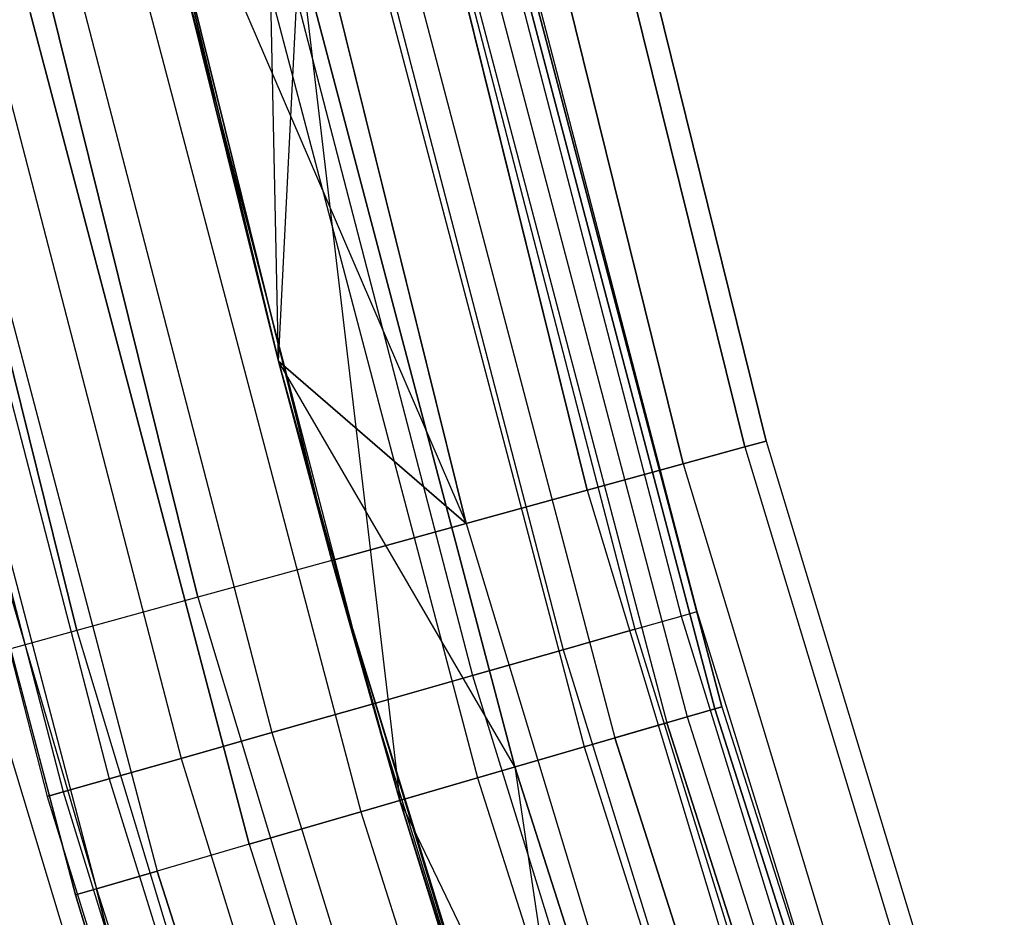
# Model space of a CAD drawing. Extents: x -135 to 135, y -135 to 135.
# Tile 116 of 207: x -72.26 to -67.89, y -21.06 to -17.07. Entities that reach past the tile are written whole.
import ezdxf

# ---------------------------------------------------------------- set-up
doc = ezdxf.new("R2010")
doc.units = 0
doc.header["$LTSCALE"] = 25.4
doc.layers.get('0').update_dxf_attribs({"linetype": 'CONTINUOUS'})

# ---------------------------------------------------------------- blocks, each defined once
blk = doc.blocks.new('SANTANA_BIURKO_A_PM_STL')
at = {"color": 0}
for p, q in [((-69.0385, -18.9721, 149.618), (-69.9172, -15.4222, 149.618)), ((-69.0385, -18.9721, 149.618), (-69.9172, -15.4222, 149.618)), ((-69.0385, -18.9721, 148.382), (-69.9172, -15.4222, 148.382)), ((-69.0385, -18.9721, 148.382), (-69.9172, -15.4222, 148.382)), ((-69.9172, -15.4222, 1.382), (-69.0385, -18.9721, 1.382)), ((-69.9172, -15.4222, 1.382), (-69.0385, -18.9721, 1.382)), ((-69.9172, -15.4222, 2.618), (-69.0385, -18.9721, 2.618)), ((-69.9172, -15.4222, 2.618), (-69.0385, -18.9721, 2.618)), ((-68.9441, -18.9462, 149), (-69.8216, -15.4011, 149)), ((-68.9441, -18.9462, 149), (-69.8216, -15.4011, 149)), ((-69.8216, -15.4011, 2), (-68.9441, -18.9462, 2)), ((-69.8216, -15.4011, 2), (-68.9441, -18.9462, 2)), ((-69.3124, -19.0474, 150.1756), (-70.1946, -15.4834, 150.1756)), ((-69.3124, -19.0474, 150.1756), (-70.1946, -15.4834, 150.1756)), ((-69.3124, -19.0474, 147.8244), (-70.1946, -15.4834, 147.8244)), ((-69.3124, -19.0474, 147.8244), (-70.1946, -15.4834, 147.8244)), ((-70.1946, -15.4834, 0.8244), (-69.3124, -19.0474, 0.8244)), ((-70.1946, -15.4834, 0.8244), (-69.3124, -19.0474, 0.8244)), ((-70.1946, -15.4834, 3.1756), (-69.3124, -19.0474, 3.1756)), ((-70.1946, -15.4834, 3.1756), (-69.3124, -19.0474, 3.1756)), ((-69.7391, -19.1646, 150.618), (-70.6267, -15.5787, 150.618)), ((-69.7391, -19.1646, 150.618), (-70.6267, -15.5787, 150.618)), ((-69.7391, -19.1646, 147.382), (-70.6267, -15.5787, 147.382)), ((-69.7391, -19.1646, 147.382), (-70.6267, -15.5787, 147.382)), ((-70.6267, -15.5787, 0.382), (-69.7391, -19.1646, 0.382)), ((-70.6267, -15.5787, 0.382), (-69.7391, -19.1646, 0.382)), ((-70.6267, -15.5787, 3.618), (-69.7391, -19.1646, 3.618)), ((-70.6267, -15.5787, 3.618), (-69.7391, -19.1646, 3.618)), ((-70.2767, -19.3124, 150.9021), (-71.1711, -15.6988, 150.9021)), ((-70.2767, -19.3124, 150.9021), (-71.1711, -15.6988, 150.9021)), ((-70.2767, -19.3124, 147.0979), (-71.1711, -15.6988, 147.0979)), ((-70.2767, -19.3124, 147.0979), (-71.1711, -15.6988, 147.0979)), ((-71.1101, -18.5906, 147), (-71.1711, -15.6988, 147.0979)), ((-71.1101, -18.5906, 147), (-71.1711, -15.6988, 147.0979)), ((-71.1711, -15.6988, 0.0979), (-70.2767, -19.3124, 0.0979)), ((-71.1711, -15.6988, 0.0979), (-70.2767, -19.3124, 0.0979)), ((-71.1711, -15.6988, 3.9021), (-70.2767, -19.3124, 3.9021)), ((-71.1711, -15.6988, 3.9021), (-70.2767, -19.3124, 3.9021)), ((-71.1101, -18.5906, 147.5), (-71.7746, -15.8319, 147)), ((-71.7746, -15.8319, 147), (-71.1101, -18.5906, 147)), ((-71.1101, -18.5906, 147.5), (-71.7746, -15.8319, 147)), ((-70.8726, -19.4761, 151), (-71.7746, -15.8319, 151)), ((-70.8726, -19.4761, 151), (-71.7746, -15.8319, 151)), ((-71.7746, -15.8319, 147), (-71.1101, -18.5906, 147)), ((-71.7746, -15.8319, 0), (-70.8726, -19.4761, 0)), ((-71.7746, -15.8319, 0), (-70.8726, -19.4761, 0)), ((-71.7746, -15.8319, 4), (-70.2767, -19.3124, 3.9021)), ((-71.7746, -15.8319, 4), (-70.2767, -19.3124, 3.9021)), ((-71.7746, -15.8319, 4), (-71.1101, -18.5906, 4)), ((-71.7746, -15.8319, 4), (-71.1101, -18.5906, 4)), ((-71.4686, -19.6399, 150.9021), (-72.3782, -15.9651, 150.9021)), ((-71.4686, -19.6399, 150.9021), (-72.3782, -15.9651, 150.9021)), ((-72.3782, -15.9651, 0.0979), (-71.4686, -19.6399, 0.0979)), ((-72.3782, -15.9651, 0.0979), (-71.4686, -19.6399, 0.0979)), ((-72.0062, -19.7876, 150.618), (-72.9226, -16.0852, 150.618)), ((-72.0062, -19.7876, 150.618), (-72.9226, -16.0852, 150.618)), ((-72.9226, -16.0852, 0.382), (-72.0062, -19.7876, 0.382)), ((-72.9226, -16.0852, 0.382), (-72.0062, -19.7876, 0.382)), ((-69.2514, -19.7037, 149), (-70.0875, -16.4844, 149)), ((-69.2514, -19.7037, 149), (-70.0875, -16.4844, 149)), ((-69.2514, -19.7037, 2), (-70.0875, -16.4844, 2)), ((-69.2514, -19.7037, 2), (-70.0875, -16.4844, 2)), ((-70.159, -16.5012, 149.4635), (-69.3221, -19.7238, 149.4635)), ((-70.159, -16.5012, 149.4635), (-69.3221, -19.7238, 149.4635)), ((-70.159, -16.5012, 148.5365), (-69.3221, -19.7238, 148.5365)), ((-70.159, -16.5012, 148.5365), (-69.3221, -19.7238, 148.5365)), ((-70.159, -16.5012, 2.4635), (-69.3221, -19.7238, 2.4635)), ((-70.159, -16.5012, 2.4635), (-69.3221, -19.7238, 2.4635)), ((-70.159, -16.5012, 1.5365), (-69.3221, -19.7238, 1.5365)), ((-70.159, -16.5012, 1.5365), (-69.3221, -19.7238, 1.5365)), ((-70.3664, -16.55, 149.8817), (-69.527, -19.7821, 149.8817)), ((-70.3664, -16.55, 149.8817), (-69.527, -19.7821, 149.8817)), ((-70.3664, -16.55, 148.1183), (-69.527, -19.7821, 148.1183)), ((-70.3664, -16.55, 148.1183), (-69.527, -19.7821, 148.1183)), ((-70.3664, -16.55, 2.8817), (-69.527, -19.7821, 2.8817)), ((-70.3664, -16.55, 2.8817), (-69.527, -19.7821, 2.8817)), ((-70.3664, -16.55, 1.1183), (-69.527, -19.7821, 1.1183)), ((-70.3664, -16.55, 1.1183), (-69.527, -19.7821, 1.1183)), ((-69.1726, -20.1351, 149.359), (-70.1175, -16.5475, 149.359)), ((-69.1726, -20.1351, 149.359), (-70.1175, -16.5475, 149.359)), ((-70.1175, -16.5475, 1.641), (-69.1726, -20.1351, 1.641)), ((-70.1175, -16.5475, 1.641), (-69.1726, -20.1351, 1.641)), ((-69.1413, -20.126, 148.8192), (-70.0857, -16.54, 148.8192)), ((-69.1413, -20.126, 148.8192), (-70.0857, -16.54, 148.8192)), ((-70.0857, -16.54, 2.1808), (-69.1413, -20.126, 2.1808)), ((-70.0857, -16.54, 2.1808), (-69.1413, -20.126, 2.1808)), ((-70.3335, -16.5985, 149.8521), (-69.3857, -20.1972, 149.8521)), ((-70.3335, -16.5985, 149.8521), (-69.3857, -20.1972, 149.8521)), ((-70.3335, -16.5985, 1.1479), (-69.3857, -20.1972, 1.1479)), ((-70.3335, -16.5985, 1.1479), (-69.3857, -20.1972, 1.1479)), ((-70.2423, -16.577, 148.3029), (-69.2958, -20.171, 148.3029)), ((-70.2423, -16.577, 148.3029), (-69.2958, -20.171, 148.3029)), ((-70.2423, -16.577, 2.6971), (-69.2958, -20.171, 2.6971)), ((-70.2423, -16.577, 2.6971), (-69.2958, -20.171, 2.6971)), ((-70.6894, -16.626, 150.2135), (-69.8462, -19.8729, 150.2135)), ((-70.6894, -16.626, 150.2135), (-69.8462, -19.8729, 150.2135)), ((-70.6894, -16.626, 147.7865), (-69.8462, -19.8729, 147.7865)), ((-70.6894, -16.626, 147.7865), (-69.8462, -19.8729, 147.7865)), ((-70.6894, -16.626, 3.2135), (-69.8462, -19.8729, 3.2135)), ((-70.6894, -16.626, 3.2135), (-69.8462, -19.8729, 3.2135)), ((-70.6894, -16.626, 0.7865), (-69.8462, -19.8729, 0.7865)), ((-70.6894, -16.626, 0.7865), (-69.8462, -19.8729, 0.7865)), ((-70.5668, -16.6536, 147.8772), (-69.616, -20.2642, 147.8772)), ((-70.5668, -16.6536, 147.8772), (-69.616, -20.2642, 147.8772)), ((-70.5668, -16.6536, 3.1228), (-69.616, -20.2642, 3.1228)), ((-70.5668, -16.6536, 3.1228), (-69.616, -20.2642, 3.1228)), ((-70.7056, -16.6863, 150.2345), (-69.7529, -20.304, 150.2345)), ((-70.7056, -16.6863, 150.2345), (-69.7529, -20.304, 150.2345)), ((-70.7056, -16.6863, 0.7655), (-69.7529, -20.304, 0.7655)), ((-70.7056, -16.6863, 0.7655), (-69.7529, -20.304, 0.7655)), ((-71.0965, -16.7217, 150.4266), (-70.2484, -19.9874, 150.4266)), ((-71.0965, -16.7217, 150.4266), (-70.2484, -19.9874, 150.4266)), ((-71.0965, -16.7217, 147.5734), (-70.2484, -19.9874, 147.5734)), ((-71.0965, -16.7217, 147.5734), (-70.2484, -19.9874, 147.5734)), ((-71.0965, -16.7217, 3.4266), (-70.2484, -19.9874, 3.4266)), ((-71.0965, -16.7217, 3.4266), (-70.2484, -19.9874, 3.4266)), ((-71.0965, -16.7217, 0.5734), (-70.2484, -19.9874, 0.5734)), ((-71.0965, -16.7217, 0.5734), (-70.2484, -19.9874, 0.5734)), ((-71.1101, -18.5906, 147.5), (-71.0172, -16.7599, 147.5975)), ((-71.1101, -18.5906, 147.5), (-71.0172, -16.7599, 147.5975)), ((-71.1101, -18.5906, 3.5), (-71.0172, -16.7599, 3.4025)), ((-71.1101, -18.5906, 3.5), (-71.0172, -16.7599, 3.4025)), ((-70.0603, -20.3935, 147.5975), (-71.0172, -16.7599, 147.5975)), ((-70.0603, -20.3935, 147.5975), (-71.0172, -16.7599, 147.5975)), ((-71.0172, -16.7599, 3.4025), (-70.571, -20.5422, 3.5)), ((-71.0172, -16.7599, 3.4025), (-70.571, -20.5422, 3.5)), ((-71.0172, -16.7599, 3.4025), (-70.0603, -20.3935, 3.4025)), ((-71.0172, -16.7599, 3.4025), (-70.0603, -20.3935, 3.4025)), ((-71.5477, -16.8279, 150.5), (-70.6942, -20.1142, 150.5)), ((-71.5477, -16.8279, 150.5), (-70.6942, -20.1142, 150.5)), ((-71.5477, -16.8279, 147.5), (-70.6942, -20.1142, 147.5)), ((-71.5477, -16.8279, 147.5), (-70.6942, -20.1142, 147.5)), ((-71.5477, -16.8279, 3.5), (-70.6942, -20.1142, 3.5)), ((-71.5477, -16.8279, 3.5), (-70.6942, -20.1142, 3.5)), ((-71.5477, -16.8279, 0.5), (-70.6942, -20.1142, 0.5)), ((-71.5477, -16.8279, 0.5), (-70.6942, -20.1142, 0.5)), ((-71.1856, -16.7996, 150.4564), (-70.2263, -20.4419, 150.4564)), ((-71.1856, -16.7996, 150.4564), (-70.2263, -20.4419, 150.4564)), ((-71.1856, -16.7996, 0.5436), (-70.2263, -20.4419, 0.5436)), ((-71.1856, -16.7996, 0.5436), (-70.2263, -20.4419, 0.5436)), ((-71.5349, -16.882, 147.5), (-71.1101, -18.5906, 147.5)), ((-71.5349, -16.882, 147.5), (-71.1101, -18.5906, 147.5)), ((-71.1101, -18.5906, 4), (-71.5349, -16.882, 3.5)), ((-71.5349, -16.882, 3.5), (-71.1101, -18.5906, 3.5)), ((-71.1101, -18.5906, 4), (-71.5349, -16.882, 3.5)), ((-71.5349, -16.882, 3.5), (-71.1101, -18.5906, 3.5)), ((-71.9989, -16.934, 150.4266), (-71.14, -20.2411, 150.4266)), ((-71.9989, -16.934, 150.4266), (-71.14, -20.2411, 150.4266)), ((-71.9989, -16.934, 147.5734), (-71.14, -20.2411, 147.5734)), ((-71.9989, -16.934, 147.5734), (-71.14, -20.2411, 147.5734)), ((-71.9989, -16.934, 3.4266), (-71.14, -20.2411, 3.4266)), ((-71.9989, -16.934, 3.4266), (-71.14, -20.2411, 3.4266)), ((-71.9989, -16.934, 0.5734), (-71.14, -20.2411, 0.5734)), ((-71.9989, -16.934, 0.5734), (-71.14, -20.2411, 0.5734)), ((-71.7109, -16.9236, 150.4891), (-70.7446, -20.5927, 150.4891)), ((-71.7109, -16.9236, 150.4891), (-70.7446, -20.5927, 150.4891)), ((-71.7109, -16.9236, 0.5109), (-70.7446, -20.5927, 0.5109)), ((-71.7109, -16.9236, 0.5109), (-70.7446, -20.5927, 0.5109)), ((-72.406, -17.0297, 150.2135), (-71.5422, -20.3555, 150.2135)), ((-72.406, -17.0297, 150.2135), (-71.5422, -20.3555, 150.2135)), ((-72.406, -17.0297, 147.7865), (-71.5422, -20.3555, 147.7865)), ((-72.406, -17.0297, 147.7865), (-71.5422, -20.3555, 147.7865)), ((-72.406, -17.0297, 3.2135), (-71.5422, -20.3555, 3.2135)), ((-72.406, -17.0297, 3.2135), (-71.5422, -20.3555, 3.2135)), ((-72.406, -17.0297, 0.7865), (-71.5422, -20.3555, 0.7865)), ((-72.406, -17.0297, 0.7865), (-71.5422, -20.3555, 0.7865)), ((-71.2403, -20.737, 150.3282), (-72.2134, -17.0422, 150.3282)), ((-71.2403, -20.737, 150.3282), (-72.2134, -17.0422, 150.3282)), ((-72.2134, -17.0422, 0.6718), (-71.2403, -20.737, 0.6718)), ((-72.2134, -17.0422, 0.6718), (-71.2403, -20.737, 0.6718)), ((-72.729, -17.1057, 149.8817), (-71.8614, -20.4463, 149.8817)), ((-72.729, -17.1057, 149.8817), (-71.8614, -20.4463, 149.8817)), ((-72.729, -17.1057, 148.1183), (-71.8614, -20.4463, 148.1183)), ((-72.729, -17.1057, 148.1183), (-71.8614, -20.4463, 148.1183)), ((-72.729, -17.1057, 2.8817), (-71.8614, -20.4463, 2.8817)), ((-72.729, -17.1057, 2.8817), (-71.8614, -20.4463, 2.8817)), ((-72.729, -17.1057, 1.1183), (-71.8614, -20.4463, 1.1183)), ((-72.729, -17.1057, 1.1183), (-71.8614, -20.4463, 1.1183)), ((-72.6277, -17.1399, 149.9947), (-71.649, -20.856, 149.9947)), ((-72.6277, -17.1399, 149.9947), (-71.649, -20.856, 149.9947)), ((-72.6277, -17.1399, 1.0053), (-71.649, -20.856, 1.0053)), ((-72.6277, -17.1399, 1.0053), (-71.649, -20.856, 1.0053)), ((-73.0079, -17.1713, 149), (-72.1369, -20.5247, 149)), ((-73.0079, -17.1713, 149), (-72.1369, -20.5247, 149)), ((-73.0079, -17.1713, 2), (-72.1369, -20.5247, 2)), ((-73.0079, -17.1713, 2), (-72.1369, -20.5247, 2)), ((-72.9364, -17.1545, 149.4635), (-72.0663, -20.5046, 149.4635)), ((-72.9364, -17.1545, 149.4635), (-72.0663, -20.5046, 149.4635)), ((-72.9364, -17.1545, 148.5365), (-72.0663, -20.5046, 148.5365)), ((-72.9364, -17.1545, 148.5365), (-72.0663, -20.5046, 148.5365)), ((-72.9364, -17.1545, 2.4635), (-72.0663, -20.5046, 2.4635)), ((-72.9364, -17.1545, 2.4635), (-72.0663, -20.5046, 2.4635)), ((-72.9364, -17.1545, 1.5365), (-72.0663, -20.5046, 1.5365)), ((-72.9364, -17.1545, 1.5365), (-72.0663, -20.5046, 1.5365)), ((-72.9, -17.2042, 149.5319), (-71.9176, -20.9342, 149.5319)), ((-72.9, -17.2042, 149.5319), (-71.9176, -20.9342, 149.5319)), ((-72.9, -17.2042, 1.4681), (-71.9176, -20.9342, 1.4681)), ((-72.9, -17.2042, 1.4681), (-71.9176, -20.9342, 1.4681)), ((-72.0112, -20.9614, 149), (-72.9435, -17.4426, 149)), ((-72.9435, -17.4426, 149), (-71.9176, -20.9342, 149.5319)), ((-72.9435, -17.4426, 149), (-71.9176, -20.9342, 149.5319)), ((-72.9435, -17.4426, 2), (-71.9176, -20.9342, 1.4681)), ((-72.9435, -17.4426, 2), (-71.9176, -20.9342, 1.4681)), ((-72.9435, -17.4426, 2), (-72.0112, -20.9614, 2)), ((-72.0112, -20.9614, 149), (-72.9435, -17.4426, 149)), ((-72.9435, -17.4426, 2), (-72.0112, -20.9614, 2)), ((-71.1101, -18.5906, 147.5), (-70.571, -20.5422, 147.5)), ((-70.0603, -20.3935, 147.5975), (-71.1101, -18.5906, 147.5)), ((-70.0603, -20.3935, 147.5975), (-71.1101, -18.5906, 147.5)), ((-71.1101, -18.5906, 147.5), (-71.1101, -18.5906, 147)), ((-71.1101, -18.5906, 147), (-70.8726, -19.4761, 147)), ((-70.8726, -19.4761, 147), (-71.1101, -18.5906, 147.5)), ((-71.1101, -18.5906, 147.5), (-70.571, -20.5422, 147.5)), ((-70.8726, -19.4761, 147), (-71.1101, -18.5906, 147.5)), ((-71.1101, -18.5906, 147.5), (-71.1101, -18.5906, 147)), ((-70.2767, -19.3124, 147.0979), (-71.1101, -18.5906, 147)), ((-70.2767, -19.3124, 147.0979), (-71.1101, -18.5906, 147)), ((-71.1101, -18.5906, 147), (-70.8726, -19.4761, 147)), ((-71.1101, -18.5906, 4), (-70.2767, -19.3124, 3.9021)), ((-71.1101, -18.5906, 4), (-70.2767, -19.3124, 3.9021)), ((-71.1101, -18.5906, 4), (-70.8726, -19.4761, 4)), ((-70.8726, -19.4761, 4), (-71.1101, -18.5906, 3.5)), ((-71.1101, -18.5906, 3.5), (-70.571, -20.5422, 3.5)), ((-70.8726, -19.4761, 4), (-71.1101, -18.5906, 3.5)), ((-71.1101, -18.5906, 4), (-70.8726, -19.4761, 4)), ((-71.1101, -18.5906, 4), (-71.1101, -18.5906, 3.5)), ((-71.1101, -18.5906, 4), (-71.1101, -18.5906, 3.5)), ((-71.1101, -18.5906, 3.5), (-70.571, -20.5422, 3.5)), ((-69.3124, -19.0474, 147.8244), (-69.0385, -18.9721, 148.382)), ((-69.0385, -18.9721, 149.618), (-69.3124, -19.0474, 150.1756)), ((-69.0385, -18.9721, 149.618), (-69.3124, -19.0474, 150.1756)), ((-69.3124, -19.0474, 147.8244), (-69.0385, -18.9721, 148.382)), ((-69.0385, -18.9721, 1.382), (-69.3124, -19.0474, 0.8244)), ((-69.3124, -19.0474, 3.1756), (-69.0385, -18.9721, 2.618)), ((-69.0385, -18.9721, 1.382), (-69.3124, -19.0474, 0.8244)), ((-69.3124, -19.0474, 3.1756), (-69.0385, -18.9721, 2.618)), ((-69.0385, -18.9721, 148.382), (-68.9441, -18.9462, 149)), ((-68.9441, -18.9462, 149), (-69.0385, -18.9721, 149.618)), ((-68.9441, -18.9462, 149), (-69.0385, -18.9721, 149.618)), ((-69.0385, -18.9721, 148.382), (-68.9441, -18.9462, 149)), ((-68.9441, -18.9462, 2), (-69.0385, -18.9721, 1.382)), ((-69.0385, -18.9721, 2.618), (-68.9441, -18.9462, 2)), ((-68.9441, -18.9462, 2), (-69.0385, -18.9721, 1.382)), ((-69.0385, -18.9721, 2.618), (-68.9441, -18.9462, 2)), ((-69.0385, -18.9721, 148.382), (-67.9797, -22.4725, 148.382)), ((-69.0385, -18.9721, 148.382), (-67.9797, -22.4725, 148.382)), ((-69.0385, -18.9721, 149.618), (-67.9797, -22.4725, 149.618)), ((-69.0385, -18.9721, 149.618), (-67.9797, -22.4725, 149.618)), ((-69.0385, -18.9721, 1.382), (-67.9797, -22.4725, 1.382)), ((-69.0385, -18.9721, 1.382), (-67.9797, -22.4725, 1.382)), ((-69.0385, -18.9721, 2.618), (-67.9797, -22.4725, 2.618)), ((-69.0385, -18.9721, 2.618), (-67.9797, -22.4725, 2.618)), ((-68.9441, -18.9462, 149), (-67.8868, -22.4418, 149)), ((-68.9441, -18.9462, 149), (-67.8868, -22.4418, 149)), ((-68.9441, -18.9462, 2), (-67.8868, -22.4418, 2)), ((-68.9441, -18.9462, 2), (-67.8868, -22.4418, 2)), ((-69.7391, -19.1646, 147.382), (-69.3124, -19.0474, 147.8244)), ((-69.3124, -19.0474, 150.1756), (-69.7391, -19.1646, 150.618)), ((-69.3124, -19.0474, 150.1756), (-69.7391, -19.1646, 150.618)), ((-69.7391, -19.1646, 147.382), (-69.3124, -19.0474, 147.8244)), ((-69.3124, -19.0474, 0.8244), (-69.7391, -19.1646, 0.382)), ((-69.7391, -19.1646, 3.618), (-69.3124, -19.0474, 3.1756)), ((-69.3124, -19.0474, 0.8244), (-69.7391, -19.1646, 0.382)), ((-69.7391, -19.1646, 3.618), (-69.3124, -19.0474, 3.1756)), ((-69.3124, -19.0474, 147.8244), (-68.2495, -22.5617, 147.8244)), ((-69.3124, -19.0474, 147.8244), (-68.2495, -22.5617, 147.8244)), ((-69.3124, -19.0474, 150.1756), (-68.2495, -22.5617, 150.1756)), ((-69.3124, -19.0474, 150.1756), (-68.2495, -22.5617, 150.1756)), ((-69.3124, -19.0474, 0.8244), (-68.2495, -22.5617, 0.8244)), ((-69.3124, -19.0474, 0.8244), (-68.2495, -22.5617, 0.8244)), ((-69.3124, -19.0474, 3.1756), (-68.2495, -22.5617, 3.1756)), ((-69.3124, -19.0474, 3.1756), (-68.2495, -22.5617, 3.1756)), ((-70.2767, -19.3124, 147.0979), (-69.7391, -19.1646, 147.382)), ((-69.7391, -19.1646, 150.618), (-70.2767, -19.3124, 150.9021)), ((-69.7391, -19.1646, 150.618), (-70.2767, -19.3124, 150.9021)), ((-70.2767, -19.3124, 147.0979), (-69.7391, -19.1646, 147.382)), ((-69.7391, -19.1646, 0.382), (-70.2767, -19.3124, 0.0979)), ((-70.2767, -19.3124, 3.9021), (-69.7391, -19.1646, 3.618)), ((-69.7391, -19.1646, 0.382), (-70.2767, -19.3124, 0.0979)), ((-70.2767, -19.3124, 3.9021), (-69.7391, -19.1646, 3.618)), ((-69.7391, -19.1646, 147.382), (-68.6696, -22.7006, 147.382)), ((-69.7391, -19.1646, 147.382), (-68.6696, -22.7006, 147.382)), ((-69.7391, -19.1646, 150.618), (-68.6696, -22.7006, 150.618)), ((-69.7391, -19.1646, 150.618), (-68.6696, -22.7006, 150.618)), ((-69.7391, -19.1646, 0.382), (-68.6696, -22.7006, 0.382)), ((-69.7391, -19.1646, 0.382), (-68.6696, -22.7006, 0.382)), ((-69.7391, -19.1646, 3.618), (-68.6696, -22.7006, 3.618)), ((-69.7391, -19.1646, 3.618), (-68.6696, -22.7006, 3.618)), ((-70.8726, -19.4761, 147), (-70.2767, -19.3124, 147.0979)), ((-70.2767, -19.3124, 150.9021), (-70.8726, -19.4761, 151)), ((-70.2767, -19.3124, 150.9021), (-70.8726, -19.4761, 151)), ((-70.8726, -19.4761, 147), (-70.2767, -19.3124, 147.0979)), ((-70.2767, -19.3124, 0.0979), (-70.8726, -19.4761, 0)), ((-70.2767, -19.3124, 0.0979), (-70.8726, -19.4761, 0)), ((-70.2767, -19.3124, 3.9021), (-70.8726, -19.4761, 4)), ((-70.2767, -19.3124, 3.9021), (-70.8726, -19.4761, 4)), ((-70.2767, -19.3124, 147.0979), (-69.1989, -22.8756, 147.0979)), ((-70.2767, -19.3124, 147.0979), (-69.1989, -22.8756, 147.0979)), ((-70.2767, -19.3124, 150.9021), (-69.1989, -22.8756, 150.9021)), ((-70.2767, -19.3124, 150.9021), (-69.1989, -22.8756, 150.9021)), ((-70.2767, -19.3124, 0.0979), (-69.1989, -22.8756, 0.0979)), ((-70.2767, -19.3124, 0.0979), (-69.1989, -22.8756, 0.0979)), ((-70.2767, -19.3124, 3.9021), (-69.1989, -22.8756, 3.9021)), ((-70.2767, -19.3124, 3.9021), (-69.1989, -22.8756, 3.9021)), ((-70.8726, -19.4761, 151), (-71.4686, -19.6399, 150.9021)), ((-70.8726, -19.4761, 151), (-71.4686, -19.6399, 150.9021)), ((-70.8726, -19.4761, 0), (-71.4686, -19.6399, 0.0979)), ((-70.8726, -19.4761, 0), (-71.4686, -19.6399, 0.0979)), ((-69.5633, -23.7317, 147.5), (-70.8726, -19.4761, 147)), ((-70.8726, -19.4761, 147), (-69.7857, -23.0695, 147)), ((-69.5633, -23.7317, 147.5), (-70.8726, -19.4761, 147)), ((-70.571, -20.5422, 147.5), (-70.8726, -19.4761, 147)), ((-70.571, -20.5422, 147.5), (-70.8726, -19.4761, 147)), ((-70.8726, -19.4761, 147), (-69.7857, -23.0695, 147)), ((-70.8726, -19.4761, 151), (-69.7857, -23.0695, 151)), ((-70.8726, -19.4761, 151), (-69.7857, -23.0695, 151)), ((-70.8726, -19.4761, 0), (-69.7857, -23.0695, 0)), ((-70.8726, -19.4761, 0), (-69.7857, -23.0695, 0)), ((-70.8726, -19.4761, 4), (-69.7857, -23.0695, 4)), ((-70.8726, -19.4761, 4), (-69.7857, -23.0695, 4)), ((-70.8726, -19.4761, 4), (-70.571, -20.5422, 3.5)), ((-70.8726, -19.4761, 4), (-70.571, -20.5422, 3.5)), ((-71.4686, -19.6399, 150.9021), (-72.0062, -19.7876, 150.618)), ((-71.4686, -19.6399, 150.9021), (-72.0062, -19.7876, 150.618)), ((-71.4686, -19.6399, 0.0979), (-72.0062, -19.7876, 0.382)), ((-71.4686, -19.6399, 0.0979), (-72.0062, -19.7876, 0.382)), ((-71.4686, -19.6399, 150.9021), (-70.3725, -23.2635, 150.9021)), ((-71.4686, -19.6399, 150.9021), (-70.3725, -23.2635, 150.9021)), ((-71.4686, -19.6399, 0.0979), (-70.3725, -23.2635, 0.0979)), ((-71.4686, -19.6399, 0.0979), (-70.3725, -23.2635, 0.0979)), ((-69.3221, -19.7238, 149.4635), (-69.2514, -19.7037, 149)), ((-69.3221, -19.7238, 149.4635), (-69.2514, -19.7037, 149)), ((-69.3221, -19.7238, 148.5365), (-69.2514, -19.7037, 149)), ((-69.3221, -19.7238, 148.5365), (-69.2514, -19.7037, 149)), ((-69.3221, -19.7238, 2.4635), (-69.2514, -19.7037, 2)), ((-69.3221, -19.7238, 2.4635), (-69.2514, -19.7037, 2)), ((-69.3221, -19.7238, 1.5365), (-69.2514, -19.7037, 2)), ((-69.3221, -19.7238, 1.5365), (-69.2514, -19.7037, 2)), ((-68.2676, -22.881, 149), (-69.2514, -19.7037, 149)), ((-68.2676, -22.881, 149), (-69.2514, -19.7037, 149)), ((-68.2676, -22.881, 2), (-69.2514, -19.7037, 2)), ((-68.2676, -22.881, 2), (-69.2514, -19.7037, 2)), ((-69.527, -19.7821, 149.8817), (-69.3221, -19.7238, 149.4635)), ((-69.527, -19.7821, 149.8817), (-69.3221, -19.7238, 149.4635)), ((-69.527, -19.7821, 148.1183), (-69.3221, -19.7238, 148.5365)), ((-69.527, -19.7821, 148.1183), (-69.3221, -19.7238, 148.5365)), ((-69.527, -19.7821, 2.8817), (-69.3221, -19.7238, 2.4635)), ((-69.527, -19.7821, 2.8817), (-69.3221, -19.7238, 2.4635)), ((-69.527, -19.7821, 1.1183), (-69.3221, -19.7238, 1.5365)), ((-69.527, -19.7821, 1.1183), (-69.3221, -19.7238, 1.5365)), ((-69.3221, -19.7238, 149.4635), (-68.3372, -22.9043, 149.4635)), ((-69.3221, -19.7238, 149.4635), (-68.3372, -22.9043, 149.4635)), ((-69.3221, -19.7238, 148.5365), (-68.3372, -22.9043, 148.5365)), ((-69.3221, -19.7238, 148.5365), (-68.3372, -22.9043, 148.5365)), ((-69.3221, -19.7238, 2.4635), (-68.3372, -22.9043, 2.4635)), ((-69.3221, -19.7238, 2.4635), (-68.3372, -22.9043, 2.4635)), ((-69.3221, -19.7238, 1.5365), (-68.3372, -22.9043, 1.5365)), ((-69.3221, -19.7238, 1.5365), (-68.3372, -22.9043, 1.5365)), ((-72.0062, -19.7876, 150.618), (-72.4328, -19.9049, 150.1756)), ((-72.0062, -19.7876, 150.618), (-72.4328, -19.9049, 150.1756)), ((-72.0062, -19.7876, 0.382), (-72.4328, -19.9049, 0.8244)), ((-72.0062, -19.7876, 0.382), (-72.4328, -19.9049, 0.8244)), ((-72.0062, -19.7876, 150.618), (-70.9019, -23.4385, 150.618)), ((-72.0062, -19.7876, 150.618), (-70.9019, -23.4385, 150.618)), ((-72.0062, -19.7876, 0.382), (-70.9019, -23.4385, 0.382)), ((-72.0062, -19.7876, 0.382), (-70.9019, -23.4385, 0.382)), ((-69.8462, -19.8729, 150.2135), (-69.527, -19.7821, 149.8817)), ((-69.8462, -19.8729, 150.2135), (-69.527, -19.7821, 149.8817)), ((-69.527, -19.7821, 148.1183), (-69.8462, -19.8729, 147.7865)), ((-69.527, -19.7821, 148.1183), (-69.8462, -19.8729, 147.7865)), ((-69.8462, -19.8729, 3.2135), (-69.527, -19.7821, 2.8817)), ((-69.8462, -19.8729, 3.2135), (-69.527, -19.7821, 2.8817)), ((-69.527, -19.7821, 1.1183), (-69.8462, -19.8729, 0.7865)), ((-69.527, -19.7821, 1.1183), (-69.8462, -19.8729, 0.7865)), ((-69.527, -19.7821, 149.8817), (-68.5392, -22.972, 149.8817)), ((-69.527, -19.7821, 149.8817), (-68.5392, -22.972, 149.8817)), ((-69.527, -19.7821, 148.1183), (-68.5392, -22.972, 148.1183)), ((-69.527, -19.7821, 148.1183), (-68.5392, -22.972, 148.1183)), ((-69.527, -19.7821, 2.8817), (-68.5392, -22.972, 2.8817)), ((-69.527, -19.7821, 2.8817), (-68.5392, -22.972, 2.8817)), ((-69.527, -19.7821, 1.1183), (-68.5392, -22.972, 1.1183)), ((-69.527, -19.7821, 1.1183), (-68.5392, -22.972, 1.1183)), ((-70.2484, -19.9874, 150.4266), (-69.8462, -19.8729, 150.2135)), ((-70.2484, -19.9874, 150.4266), (-69.8462, -19.8729, 150.2135)), ((-69.8462, -19.8729, 147.7865), (-70.2484, -19.9874, 147.5734)), ((-69.8462, -19.8729, 147.7865), (-70.2484, -19.9874, 147.5734)), ((-70.2484, -19.9874, 3.4266), (-69.8462, -19.8729, 3.2135)), ((-70.2484, -19.9874, 3.4266), (-69.8462, -19.8729, 3.2135)), ((-69.8462, -19.8729, 0.7865), (-70.2484, -19.9874, 0.5734)), ((-69.8462, -19.8729, 0.7865), (-70.2484, -19.9874, 0.5734)), ((-69.8462, -19.8729, 150.2135), (-68.8538, -23.0775, 150.2135)), ((-69.8462, -19.8729, 150.2135), (-68.8538, -23.0775, 150.2135)), ((-69.8462, -19.8729, 147.7865), (-68.8538, -23.0775, 147.7865)), ((-69.8462, -19.8729, 147.7865), (-68.8538, -23.0775, 147.7865)), ((-69.8462, -19.8729, 3.2135), (-68.8538, -23.0775, 3.2135)), ((-69.8462, -19.8729, 3.2135), (-68.8538, -23.0775, 3.2135)), ((-69.8462, -19.8729, 0.7865), (-68.8538, -23.0775, 0.7865)), ((-69.8462, -19.8729, 0.7865), (-68.8538, -23.0775, 0.7865)), ((-72.4328, -19.9049, 150.1756), (-71.322, -23.5774, 150.1756)), ((-72.4328, -19.9049, 150.1756), (-71.322, -23.5774, 150.1756)), ((-72.4328, -19.9049, 0.8244), (-71.322, -23.5774, 0.8244)), ((-72.4328, -19.9049, 0.8244), (-71.322, -23.5774, 0.8244)), ((-70.6942, -20.1142, 150.5), (-70.2484, -19.9874, 150.4266)), ((-70.6942, -20.1142, 150.5), (-70.2484, -19.9874, 150.4266)), ((-70.2484, -19.9874, 147.5734), (-70.6942, -20.1142, 147.5)), ((-70.2484, -19.9874, 147.5734), (-70.6942, -20.1142, 147.5)), ((-70.6942, -20.1142, 3.5), (-70.2484, -19.9874, 3.4266)), ((-70.6942, -20.1142, 3.5), (-70.2484, -19.9874, 3.4266)), ((-70.2484, -19.9874, 0.5734), (-70.6942, -20.1142, 0.5)), ((-70.2484, -19.9874, 0.5734), (-70.6942, -20.1142, 0.5)), ((-70.2484, -19.9874, 150.4266), (-69.2503, -23.2104, 150.4266)), ((-70.2484, -19.9874, 150.4266), (-69.2503, -23.2104, 150.4266)), ((-70.2484, -19.9874, 147.5734), (-69.2503, -23.2104, 147.5734)), ((-70.2484, -19.9874, 147.5734), (-69.2503, -23.2104, 147.5734)), ((-70.2484, -19.9874, 3.4266), (-69.2503, -23.2104, 3.4266)), ((-70.2484, -19.9874, 3.4266), (-69.2503, -23.2104, 3.4266)), ((-70.2484, -19.9874, 0.5734), (-69.2503, -23.2104, 0.5734)), ((-70.2484, -19.9874, 0.5734), (-69.2503, -23.2104, 0.5734)), ((-71.14, -20.2411, 150.4266), (-70.6942, -20.1142, 150.5)), ((-71.14, -20.2411, 150.4266), (-70.6942, -20.1142, 150.5)), ((-70.6942, -20.1142, 147.5), (-71.14, -20.2411, 147.5734)), ((-70.6942, -20.1142, 147.5), (-71.14, -20.2411, 147.5734)), ((-71.14, -20.2411, 3.4266), (-70.6942, -20.1142, 3.5)), ((-71.14, -20.2411, 3.4266), (-70.6942, -20.1142, 3.5)), ((-70.6942, -20.1142, 0.5), (-71.14, -20.2411, 0.5734)), ((-70.6942, -20.1142, 0.5), (-71.14, -20.2411, 0.5734)), ((-70.6942, -20.1142, 150.5), (-69.6898, -23.3577, 150.5)), ((-70.6942, -20.1142, 150.5), (-69.6898, -23.3577, 150.5)), ((-70.6942, -20.1142, 147.5), (-69.6898, -23.3577, 147.5)), ((-70.6942, -20.1142, 147.5), (-69.6898, -23.3577, 147.5)), ((-70.6942, -20.1142, 3.5), (-69.6898, -23.3577, 3.5)), ((-70.6942, -20.1142, 3.5), (-69.6898, -23.3577, 3.5)), ((-70.6942, -20.1142, 0.5), (-69.6898, -23.3577, 0.5)), ((-70.6942, -20.1142, 0.5), (-69.6898, -23.3577, 0.5)), ((-69.1726, -20.1351, 149.359), (-69.3857, -20.1972, 149.8521)), ((-69.1726, -20.1351, 149.359), (-69.3857, -20.1972, 149.8521)), ((-69.1726, -20.1351, 1.641), (-69.3857, -20.1972, 1.1479)), ((-69.1726, -20.1351, 1.641), (-69.3857, -20.1972, 1.1479)), ((-69.1413, -20.126, 148.8192), (-69.2958, -20.171, 148.3029)), ((-69.1413, -20.126, 148.8192), (-69.2958, -20.171, 148.3029)), ((-69.2958, -20.171, 2.6971), (-69.1413, -20.126, 2.1808)), ((-69.2958, -20.171, 2.6971), (-69.1413, -20.126, 2.1808)), ((-69.1413, -20.126, 148.8192), (-69.1726, -20.1351, 149.359)), ((-69.1413, -20.126, 148.8192), (-69.1726, -20.1351, 149.359)), ((-69.1413, -20.126, 2.1808), (-69.1726, -20.1351, 1.641)), ((-69.1413, -20.126, 2.1808), (-69.1726, -20.1351, 1.641)), ((-68.0444, -23.6694, 149.359), (-69.1726, -20.1351, 149.359)), ((-68.0444, -23.6694, 149.359), (-69.1726, -20.1351, 149.359)), ((-69.1726, -20.1351, 1.641), (-68.0444, -23.6694, 1.641)), ((-69.1726, -20.1351, 1.641), (-68.0444, -23.6694, 1.641)), ((-69.1413, -20.126, 148.8192), (-68.0136, -23.6586, 148.8192)), ((-69.1413, -20.126, 148.8192), (-68.0136, -23.6586, 148.8192)), ((-69.1413, -20.126, 2.1808), (-68.0136, -23.6586, 2.1808)), ((-69.1413, -20.126, 2.1808), (-68.0136, -23.6586, 2.1808)), ((-69.7529, -20.304, 150.2345), (-69.3857, -20.1972, 149.8521)), ((-69.7529, -20.304, 150.2345), (-69.3857, -20.1972, 149.8521)), ((-69.3857, -20.1972, 1.1479), (-69.7529, -20.304, 0.7655)), ((-69.3857, -20.1972, 1.1479), (-69.7529, -20.304, 0.7655)), ((-69.2958, -20.171, 148.3029), (-69.616, -20.2642, 147.8772)), ((-69.2958, -20.171, 148.3029), (-69.616, -20.2642, 147.8772)), ((-69.616, -20.2642, 3.1228), (-69.2958, -20.171, 2.6971)), ((-69.616, -20.2642, 3.1228), (-69.2958, -20.171, 2.6971)), ((-68.254, -23.7423, 149.8521), (-69.3857, -20.1972, 149.8521)), ((-68.254, -23.7423, 149.8521), (-69.3857, -20.1972, 149.8521)), ((-69.3857, -20.1972, 1.1479), (-68.254, -23.7423, 1.1479)), ((-69.3857, -20.1972, 1.1479), (-68.254, -23.7423, 1.1479)), ((-69.2958, -20.171, 148.3029), (-68.1655, -23.7115, 148.3029)), ((-69.2958, -20.171, 148.3029), (-68.1655, -23.7115, 148.3029)), ((-69.2958, -20.171, 2.6971), (-68.1655, -23.7115, 2.6971)), ((-69.2958, -20.171, 2.6971), (-68.1655, -23.7115, 2.6971)), ((-71.5422, -20.3555, 150.2135), (-71.14, -20.2411, 150.4266)), ((-71.5422, -20.3555, 150.2135), (-71.14, -20.2411, 150.4266)), ((-71.14, -20.2411, 147.5734), (-71.5422, -20.3555, 147.7865)), ((-71.14, -20.2411, 147.5734), (-71.5422, -20.3555, 147.7865)), ((-71.5422, -20.3555, 3.2135), (-71.14, -20.2411, 3.4266)), ((-71.5422, -20.3555, 3.2135), (-71.14, -20.2411, 3.4266)), ((-71.14, -20.2411, 0.5734), (-71.5422, -20.3555, 0.7865)), ((-71.14, -20.2411, 0.5734), (-71.5422, -20.3555, 0.7865)), ((-71.14, -20.2411, 150.4266), (-70.1293, -23.505, 150.4266)), ((-71.14, -20.2411, 150.4266), (-70.1293, -23.505, 150.4266)), ((-71.14, -20.2411, 147.5734), (-70.1293, -23.505, 147.5734)), ((-71.14, -20.2411, 147.5734), (-70.1293, -23.505, 147.5734)), ((-71.14, -20.2411, 3.4266), (-70.1293, -23.505, 3.4266)), ((-71.14, -20.2411, 3.4266), (-70.1293, -23.505, 3.4266)), ((-71.14, -20.2411, 0.5734), (-70.1293, -23.505, 0.5734)), ((-71.14, -20.2411, 0.5734), (-70.1293, -23.505, 0.5734)), ((-70.0603, -20.3935, 147.5975), (-69.616, -20.2642, 147.8772)), ((-70.0603, -20.3935, 147.5975), (-69.616, -20.2642, 147.8772)), ((-70.0603, -20.3935, 3.4025), (-69.616, -20.2642, 3.1228)), ((-70.0603, -20.3935, 3.4025), (-69.616, -20.2642, 3.1228)), ((-68.4805, -23.8211, 147.8772), (-69.616, -20.2642, 147.8772)), ((-68.4805, -23.8211, 147.8772), (-69.616, -20.2642, 147.8772)), ((-69.616, -20.2642, 3.1228), (-68.4805, -23.8211, 3.1228)), ((-69.616, -20.2642, 3.1228), (-68.4805, -23.8211, 3.1228)), ((-70.2263, -20.4419, 150.4564), (-69.7529, -20.304, 150.2345)), ((-70.2263, -20.4419, 150.4564), (-69.7529, -20.304, 150.2345)), ((-69.7529, -20.304, 0.7655), (-70.2263, -20.4419, 0.5436)), ((-69.7529, -20.304, 0.7655), (-70.2263, -20.4419, 0.5436)), ((-69.7529, -20.304, 150.2345), (-68.6152, -23.8679, 150.2345)), ((-69.7529, -20.304, 150.2345), (-68.6152, -23.8679, 150.2345)), ((-69.7529, -20.304, 0.7655), (-68.6152, -23.8679, 0.7655)), ((-69.7529, -20.304, 0.7655), (-68.6152, -23.8679, 0.7655)), ((-71.8614, -20.4463, 149.8817), (-71.5422, -20.3555, 150.2135)), ((-71.8614, -20.4463, 149.8817), (-71.5422, -20.3555, 150.2135)), ((-71.5422, -20.3555, 147.7865), (-71.8614, -20.4463, 148.1183)), ((-71.5422, -20.3555, 147.7865), (-71.8614, -20.4463, 148.1183)), ((-71.8614, -20.4463, 2.8817), (-71.5422, -20.3555, 3.2135)), ((-71.8614, -20.4463, 2.8817), (-71.5422, -20.3555, 3.2135)), ((-71.5422, -20.3555, 0.7865), (-71.8614, -20.4463, 1.1183)), ((-71.5422, -20.3555, 0.7865), (-71.8614, -20.4463, 1.1183)), ((-71.5422, -20.3555, 150.2135), (-70.5258, -23.6379, 150.2135)), ((-71.5422, -20.3555, 150.2135), (-70.5258, -23.6379, 150.2135)), ((-71.5422, -20.3555, 147.7865), (-70.5258, -23.6379, 147.7865)), ((-71.5422, -20.3555, 147.7865), (-70.5258, -23.6379, 147.7865)), ((-71.5422, -20.3555, 3.2135), (-70.5258, -23.6379, 3.2135)), ((-71.5422, -20.3555, 3.2135), (-70.5258, -23.6379, 3.2135)), ((-71.5422, -20.3555, 0.7865), (-70.5258, -23.6379, 0.7865)), ((-71.5422, -20.3555, 0.7865), (-70.5258, -23.6379, 0.7865)), ((-70.571, -20.5422, 147.5), (-70.0603, -20.3935, 147.5975)), ((-70.571, -20.5422, 147.5), (-70.0603, -20.3935, 147.5975)), ((-70.571, -20.5422, 3.5), (-70.0603, -20.3935, 3.4025)), ((-70.571, -20.5422, 3.5), (-70.0603, -20.3935, 3.4025)), ((-68.9176, -23.9731, 147.5975), (-70.0603, -20.3935, 147.5975)), ((-68.9176, -23.9731, 147.5975), (-70.0603, -20.3935, 147.5975)), ((-70.0603, -20.3935, 3.4025), (-69.5633, -23.7317, 3.5)), ((-70.0603, -20.3935, 3.4025), (-69.5633, -23.7317, 3.5)), ((-70.0603, -20.3935, 3.4025), (-68.9176, -23.9731, 3.4025)), ((-70.0603, -20.3935, 3.4025), (-68.9176, -23.9731, 3.4025)), ((-72.0663, -20.5046, 149.4635), (-71.8614, -20.4463, 149.8817)), ((-72.0663, -20.5046, 149.4635), (-71.8614, -20.4463, 149.8817)), ((-71.8614, -20.4463, 148.1183), (-72.0663, -20.5046, 148.5365)), ((-71.8614, -20.4463, 148.1183), (-72.0663, -20.5046, 148.5365)), ((-72.0663, -20.5046, 2.4635), (-71.8614, -20.4463, 2.8817)), ((-72.0663, -20.5046, 2.4635), (-71.8614, -20.4463, 2.8817)), ((-71.8614, -20.4463, 1.1183), (-72.0663, -20.5046, 1.5365)), ((-71.8614, -20.4463, 1.1183), (-72.0663, -20.5046, 1.5365)), ((-71.8614, -20.4463, 149.8817), (-70.8404, -23.7433, 149.8817)), ((-71.8614, -20.4463, 149.8817), (-70.8404, -23.7433, 149.8817)), ((-71.8614, -20.4463, 148.1183), (-70.8404, -23.7433, 148.1183)), ((-71.8614, -20.4463, 148.1183), (-70.8404, -23.7433, 148.1183)), ((-71.8614, -20.4463, 2.8817), (-70.8404, -23.7433, 2.8817)), ((-71.8614, -20.4463, 2.8817), (-70.8404, -23.7433, 2.8817)), ((-71.8614, -20.4463, 1.1183), (-70.8404, -23.7433, 1.1183)), ((-71.8614, -20.4463, 1.1183), (-70.8404, -23.7433, 1.1183)), ((-70.7446, -20.5927, 150.4891), (-70.2263, -20.4419, 150.4564)), ((-70.7446, -20.5927, 150.4891), (-70.2263, -20.4419, 150.4564)), ((-70.2263, -20.4419, 0.5436), (-70.7446, -20.5927, 0.5109)), ((-70.2263, -20.4419, 0.5436), (-70.7446, -20.5927, 0.5109)), ((-70.2263, -20.4419, 150.4564), (-69.0809, -24.0299, 150.4564)), ((-70.2263, -20.4419, 150.4564), (-69.0809, -24.0299, 150.4564)), ((-70.2263, -20.4419, 0.5436), (-69.0809, -24.0299, 0.5436)), ((-70.2263, -20.4419, 0.5436), (-69.0809, -24.0299, 0.5436)), ((-72.1369, -20.5247, 149), (-72.0663, -20.5046, 149.4635)), ((-72.1369, -20.5247, 149), (-72.0663, -20.5046, 149.4635)), ((-72.0663, -20.5046, 148.5365), (-72.1369, -20.5247, 149)), ((-72.0663, -20.5046, 148.5365), (-72.1369, -20.5247, 149)), ((-72.1369, -20.5247, 2), (-72.0663, -20.5046, 2.4635)), ((-72.1369, -20.5247, 2), (-72.0663, -20.5046, 2.4635)), ((-72.0663, -20.5046, 1.5365), (-72.1369, -20.5247, 2)), ((-72.0663, -20.5046, 1.5365), (-72.1369, -20.5247, 2)), ((-72.0663, -20.5046, 149.4635), (-71.0424, -23.811, 149.4635)), ((-72.0663, -20.5046, 149.4635), (-71.0424, -23.811, 149.4635)), ((-72.0663, -20.5046, 148.5365), (-71.0424, -23.811, 148.5365)), ((-72.0663, -20.5046, 148.5365), (-71.0424, -23.811, 148.5365)), ((-72.0663, -20.5046, 2.4635), (-71.0424, -23.811, 2.4635)), ((-72.0663, -20.5046, 2.4635), (-71.0424, -23.811, 2.4635)), ((-72.0663, -20.5046, 1.5365), (-71.0424, -23.811, 1.5365)), ((-72.0663, -20.5046, 1.5365), (-71.0424, -23.811, 1.5365)), ((-72.1369, -20.5247, 149), (-71.1121, -23.8344, 149)), ((-72.1369, -20.5247, 149), (-71.1121, -23.8344, 149)), ((-72.1369, -20.5247, 2), (-71.1121, -23.8344, 2)), ((-72.1369, -20.5247, 2), (-71.1121, -23.8344, 2)), ((-70.571, -20.5422, 147.5), (-68.9176, -23.9731, 147.5975)), ((-70.571, -20.5422, 147.5), (-69.5633, -23.7317, 147.5)), ((-70.571, -20.5422, 147.5), (-68.9176, -23.9731, 147.5975)), ((-70.571, -20.5422, 147.5), (-69.5633, -23.7317, 147.5)), ((-69.7857, -23.0695, 4), (-70.571, -20.5422, 3.5)), ((-70.571, -20.5422, 3.5), (-69.5633, -23.7317, 3.5)), ((-69.7857, -23.0695, 4), (-70.571, -20.5422, 3.5)), ((-70.571, -20.5422, 3.5), (-69.5633, -23.7317, 3.5)), ((-71.2403, -20.737, 150.3282), (-70.7446, -20.5927, 150.4891)), ((-71.2403, -20.737, 150.3282), (-70.7446, -20.5927, 150.4891)), ((-70.7446, -20.5927, 0.5109), (-71.2403, -20.737, 0.6718)), ((-70.7446, -20.5927, 0.5109), (-71.2403, -20.737, 0.6718)), ((-70.7446, -20.5927, 150.4891), (-69.5907, -24.2073, 150.4891)), ((-70.7446, -20.5927, 150.4891), (-69.5907, -24.2073, 150.4891)), ((-70.7446, -20.5927, 0.5109), (-69.5907, -24.2073, 0.5109)), ((-70.7446, -20.5927, 0.5109), (-69.5907, -24.2073, 0.5109)), ((-71.2403, -20.737, 150.3282), (-71.649, -20.856, 149.9947)), ((-71.2403, -20.737, 150.3282), (-71.649, -20.856, 149.9947)), ((-71.2403, -20.737, 0.6718), (-71.649, -20.856, 1.0053)), ((-71.2403, -20.737, 0.6718), (-71.649, -20.856, 1.0053)), ((-71.2403, -20.737, 150.3282), (-70.0784, -24.3769, 150.3282)), ((-71.2403, -20.737, 150.3282), (-70.0784, -24.3769, 150.3282)), ((-71.2403, -20.737, 0.6718), (-70.0784, -24.3769, 0.6718)), ((-71.2403, -20.737, 0.6718), (-70.0784, -24.3769, 0.6718)), ((-71.9176, -20.9342, 149.5319), (-71.649, -20.856, 149.9947)), ((-71.9176, -20.9342, 149.5319), (-71.649, -20.856, 149.9947)), ((-71.649, -20.856, 1.0053), (-71.9176, -20.9342, 1.4681)), ((-71.649, -20.856, 1.0053), (-71.9176, -20.9342, 1.4681)), ((-70.4804, -24.5167, 149.9947), (-71.649, -20.856, 149.9947)), ((-70.4804, -24.5167, 149.9947), (-71.649, -20.856, 149.9947)), ((-71.649, -20.856, 1.0053), (-70.4804, -24.5167, 1.0053)), ((-71.649, -20.856, 1.0053), (-70.4804, -24.5167, 1.0053)), ((-72.0112, -20.9614, 149), (-71.9176, -20.9342, 149.5319)), ((-72.0112, -20.9614, 149), (-71.9176, -20.9342, 149.5319)), ((-71.9176, -20.9342, 1.4681), (-72.0112, -20.9614, 2)), ((-71.9176, -20.9342, 1.4681), (-72.0112, -20.9614, 2)), ((-71.9176, -20.9342, 149.5319), (-71.4948, -22.6605, 149)), ((-71.9176, -20.9342, 149.5319), (-71.4948, -22.6605, 149)), ((-71.9176, -20.9342, 149.5319), (-70.7446, -24.6087, 149.5319)), ((-71.9176, -20.9342, 149.5319), (-70.7446, -24.6087, 149.5319)), ((-71.4948, -22.6605, 2), (-71.9176, -20.9342, 1.4681)), ((-71.9176, -20.9342, 1.4681), (-70.7446, -24.6087, 1.4681)), ((-71.9176, -20.9342, 1.4681), (-70.7446, -24.6087, 1.4681)), ((-71.4948, -22.6605, 2), (-71.9176, -20.9342, 1.4681)), ((-71.4948, -22.6605, 149), (-72.0112, -20.9614, 149)), ((-72.0112, -20.9614, 2), (-71.4948, -22.6605, 2)), ((-72.0112, -20.9614, 149), (-72.0112, -20.9614, 2)), ((-72.0112, -20.9614, 149), (-72.0112, -20.9614, 2)), ((-71.4948, -22.6605, 149), (-72.0112, -20.9614, 149)), ((-72.0112, -20.9614, 2), (-71.4948, -22.6605, 2))]:
    blk.add_line(p, q, dxfattribs=at)

msp = doc.modelspace()

# ---------------------------------------------------------------- block references
at = {"color": 253}
msp.add_blockref('SANTANA_BIURKO_A_PM_STL', (0, 0), dxfattribs=at)

doc.saveas('drawing.dxf')
